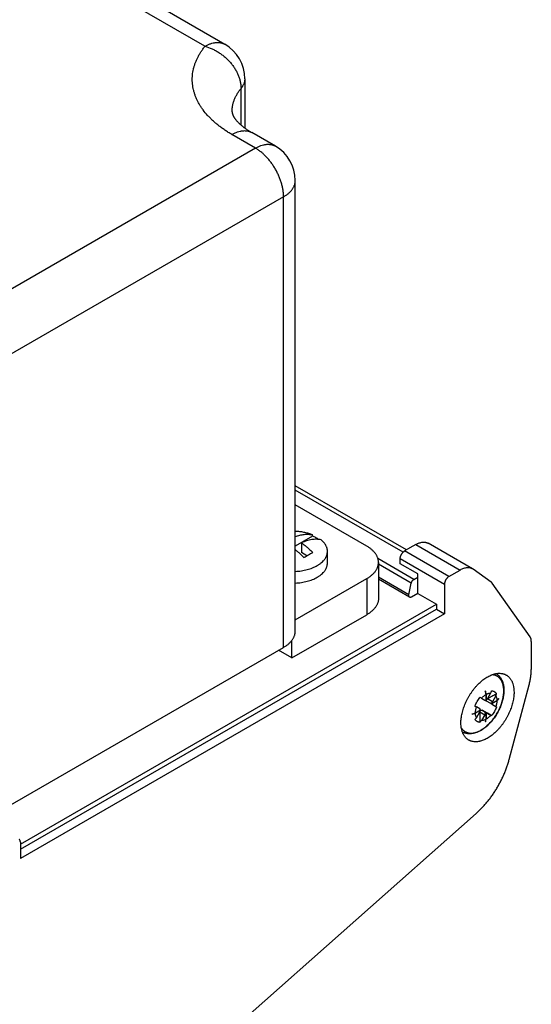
# Model space of a CAD drawing. Header units: inches. Extents: x 0 to 34, y 0 to 22.
# Tile 14 of 33: x 9.1 to 10.7, y 10.2 to 13.3. Entities that reach past the tile are written whole.
import ezdxf

# ---------------------------------------------------------------- set-up
doc = ezdxf.new("R2010")
doc.units = ezdxf.units.IN
doc.header["$LTSCALE"] = 1.87
doc.header["$MEASUREMENT"] = 0
doc.layers.get('0').update_dxf_attribs({"linetype": 'CONTINUOUS'})

msp = doc.modelspace()

# ---------------------------------------------------------------- linework, layer by layer
at = {"color": 9, "linetype": 'CONTINUOUS'}
for p, q in [((9.6913, 13.2159), (5.2005, 15.8089)), ((9.8046, 12.9684), (9.8046, 13.0833)), ((9.8501, 12.8957), (9.7758, 12.9385)), ((9.8501, 12.8957), (8.3651, 12.0383)), ((9.9384, 12.7426), (8.4535, 11.8852)), ((9.9384, 11.3252), (9.9384, 12.7426)), ((10.3138, 11.6244), (9.9751, 11.82)), ((10.3539, 11.6487), (10.4931, 11.5683)), ((10.4582, 11.5482), (10.319, 11.6285)), ((10.3399, 11.5274), (10.2367, 11.587)), ((10.3051, 11.6044), (10.4443, 11.5241)), ((10.2001, 11.5416), (10.2001, 11.4281)), ((10.3325, 11.4909), (10.2367, 11.5462)), ((10.5948, 11.1542), (10.5791, 11.1633)), ((10.6063, 11.1788), (10.6073, 11.1782)), ((10.5554, 11.1224), (10.5712, 11.1133)), ((10.5567, 11.0906), (10.5557, 11.0912))]:
    msp.add_line(p, q, dxfattribs=at)
at = {"color": 7, "linetype": 'CONTINUOUS'}
for p, q in [((9.7538, 13.2221), (5.263, 15.8151)), ((9.8163, 13.1139), (9.8163, 12.959)), ((9.8163, 13.1139), (9.8163, 13.1139)), ((9.9126, 12.9019), (9.8383, 12.9447)), ((9.9751, 11.3762), (9.9751, 12.7936)), ((10.3244, 11.6316), (9.9751, 11.8333)), ((10.2001, 11.6436), (9.9751, 11.7736)), ((10.0291, 11.6752), (10.0291, 11.6792)), ((10.0291, 11.6752), (9.9751, 11.6439)), ((9.9943, 11.6542), (9.9943, 11.6232)), ((10.3539, 11.6487), (10.319, 11.6285)), ((10.5325, 11.5722), (10.3933, 11.6526)), ((10.0114, 11.6134), (9.9943, 11.6232)), ((10.0762, 11.5906), (10.0762, 11.6273)), ((10.348, 11.5392), (10.235, 11.6045)), ((10.2367, 11.5926), (10.2367, 11.4791)), ((10.3051, 11.5884), (10.3051, 11.6044)), ((10.3608, 11.5562), (10.3051, 11.5884)), ((10.3608, 11.4951), (10.3608, 11.5562)), ((10.4582, 11.5482), (10.4931, 11.5683)), ((10.5346, 11.5708), (10.5325, 11.5722)), ((10.5913, 11.5304), (10.5346, 11.5708)), ((9.9751, 11.4116), (10.2001, 11.5416)), ((10.3346, 11.4829), (10.2367, 11.5394)), ((10.3325, 11.4909), (10.3399, 11.5274)), ((10.348, 11.5392), (10.3608, 11.5466)), ((10.4443, 11.5241), (10.4443, 11.4308)), ((10.7134, 11.358), (10.5946, 11.527)), ((10.3608, 11.4951), (10.3405, 11.4835)), ((10.3608, 11.4951), (10.4191, 11.4615)), ((9.1108, 10.7061), (10.4191, 11.4615)), ((10.4191, 11.4615), (10.4191, 11.4454)), ((9.1108, 10.69), (10.4191, 11.4454)), ((10.4443, 11.4308), (9.1108, 10.6609)), ((10.4191, 11.4454), (10.4443, 11.4308)), ((9.9643, 11.292), (10.2001, 11.4281)), ((9.9643, 11.292), (9.9643, 11.347)), ((10.7171, 11.3441), (10.7171, 11.2557)), ((8.4535, 10.4678), (9.9384, 11.3252)), ((9.9643, 11.292), (9.9226, 11.316)), ((10.5726, 11.1877), (10.5728, 11.1879)), ((10.5726, 11.1874), (10.5726, 11.1877)), ((10.5728, 11.1879), (10.5731, 11.188)), ((10.5791, 11.1633), (10.5897, 11.1818)), ((10.5915, 11.1873), (10.592, 11.1886)), ((10.6477, 10.9729), (10.7104, 11.2078)), ((10.5605, 11.165), (10.5567, 11.1671)), ((10.5605, 11.165), (10.5712, 11.1588)), ((10.5749, 11.159), (10.5749, 11.1771)), ((10.5754, 11.1593), (10.5749, 11.1597)), ((10.5754, 11.1774), (10.5754, 11.1593)), ((10.5948, 11.1452), (10.5787, 11.1545)), ((10.5904, 11.1507), (10.5932, 11.1491)), ((10.5904, 11.1507), (10.5904, 11.15)), ((10.5904, 11.15), (10.591, 11.1504)), ((10.5932, 11.1484), (10.5904, 11.15)), ((10.5932, 11.1491), (10.6088, 11.1581)), ((10.6088, 11.1575), (10.5932, 11.1484)), ((10.6055, 11.1727), (10.5948, 11.1542)), ((10.6077, 11.1796), (10.6063, 11.1788)), ((10.6142, 11.1637), (10.6146, 11.1634)), ((10.6142, 11.1636), (10.6143, 11.1637)), ((10.541, 11.1399), (10.5448, 11.1377)), ((10.5413, 11.1191), (10.5414, 11.1192)), ((10.5414, 11.1192), (10.5571, 11.1282)), ((10.5571, 11.1276), (10.5414, 11.1186)), ((10.5554, 11.1315), (10.5448, 11.1377)), ((10.5448, 11.1039), (10.5554, 11.1224)), ((10.5565, 11.1279), (10.5571, 11.1276)), ((10.5629, 11.1272), (10.5905, 11.1113)), ((10.5791, 11.1179), (10.5629, 11.1272)), ((10.5726, 11.1192), (10.5721, 11.1189)), ((10.5749, 11.1173), (10.5721, 11.1189)), ((10.5726, 11.1192), (10.5754, 11.1176)), ((10.5726, 11.1186), (10.5726, 11.1192)), ((10.5948, 11.1452), (10.6055, 11.139)), ((10.6073, 11.138), (10.6055, 11.139)), ((10.6073, 11.138), (10.6077, 11.1376)), ((10.5311, 11.1158), (10.5314, 11.116)), ((10.5313, 11.1153), (10.5311, 11.1152)), ((10.5557, 11.0895), (10.5557, 11.0912)), ((10.5712, 11.1133), (10.5605, 11.0948)), ((10.5726, 11.0919), (10.5731, 11.0916)), ((10.5726, 11.0914), (10.5727, 11.0917)), ((10.5726, 11.0913), (10.5726, 11.0914)), ((10.5728, 11.0914), (10.5726, 11.0913)), ((10.5727, 11.0917), (10.5728, 11.092)), ((10.5731, 11.0916), (10.5728, 11.0914)), ((10.5749, 11.0993), (10.5749, 11.1173)), ((10.5754, 11.1176), (10.5754, 11.0996)), ((10.5897, 11.1117), (10.5791, 11.1179)), ((10.5897, 11.1117), (10.5915, 11.1107)), ((10.592, 11.1105), (10.5905, 11.1113)), ((10.592, 11.1105), (10.5915, 11.1107)), ((9.5808, 9.9487), (10.5435, 10.8024)), ((9.1108, 10.7123), (9.1108, 10.6609))]:
    msp.add_line(p, q, dxfattribs=at)
for centre, radius, start, end in [((9.6913, 13.1139), 0.125, 0.011, 59.9998), ((9.8501, 12.7936), 0.125, 0.0107, 59.9893), ((9.9667, 11.5017), 0.1888, 86.1296, 87.4716), ((10.3172, 11.1271), 0.2624, 10.979, 13.3563), ((10.3204, 11.128), 0.2598, 10.9668, 13.3685), ((10.3714, 11.2571), 0.2309, 340.979, 342.3999), ((10.5542, 11.1628), 0.00499, 60.0014, 72.9947), ((10.579, 11.159), 0.0036, 174.8276, 176.4979), ((10.3869, 11.2481), 0.2312, 340.9799, 342.3991), ((10.5922, 11.1829), 0.0158, 342.4209, 347.7141), ((10.527, 11.2428), 0.1178, 313.9927, 317.7507), ((10.5238, 11.2454), 0.1223, 314.0078, 314.2204), ((10.5289, 11.2403), 0.1151, 314.1724, 318.0876), ((10.5321, 11.2381), 0.1108, 317.8604, 318.1038), ((10.4392, 11.1638), 0.1754, 359.895, 0.105), ((10.4559, 11.3674), 0.2626, 286.6452, 288.9767), ((10.5435, 11.1442), 0.00501, 227.0195, 231.3746), ((10.5435, 11.1442), 0.00499, 231.3751, 240.0023), ((10.5591, 11.1246), 0.0036, 120.0064, 125.1947), ((10.601, 11.1292), 0.0107, 51.2122, 54.1711), ((10.3558, 11.1155), 0.1752, 359.8949, 0.1051), ((10.4568, 11.364), 0.2596, 286.6736, 289.0348), ((10.5507, 11.0908), 0.0132, 137.5236, 143.7626), ((10.3702, 11.2555), 0.2312, 317.6008, 319.02), ((10.5451, 11.1012), 0.0158, 312.2745, 317.5905), ((10.3862, 11.2463), 0.2309, 317.5999, 319.0209), ((10.4623, 11.1272), 0.1159, 342.2982, 346.0394), ((10.4615, 11.128), 0.1174, 341.9512, 346.011), ((10.5071, 11.1527), 0.1024, 300.0045, 300.9241)]:
    msp.add_arc(centre, radius, start, end, dxfattribs=at)
at = {"color": 9, "linetype": 'CONTINUOUS'}
msp.add_arc((10.513, 11.1459), 0.0932, 298.9896, 300.0054, dxfattribs=at)
for points, knots in [([(9.6913, 13.216), (9.6941, 13.2176), (9.6984, 13.2198), (9.7042, 13.2224), (9.7099, 13.2245), (9.7155, 13.2261), (9.7211, 13.2272), (9.7251, 13.2278), (9.7291, 13.228), (9.733, 13.228), (9.7367, 13.2277), (9.7404, 13.2272), (9.744, 13.2263), (9.7474, 13.2252), (9.7507, 13.2238), (9.7528, 13.2227), (9.7538, 13.2221)], [0, 0, 0, 0, 0.148561, 0.219976, 0.28945, 0.422609, 0.486445, 0.548531, 0.608971, 0.667894, 0.725455, 0.781835, 0.837246, 0.891917, 0.946087, 1, 1, 1, 1]), ([(9.7758, 12.9385), (9.772, 12.9407), (9.7646, 12.9452), (9.7538, 12.9522), (9.7434, 12.9594), (9.7336, 12.9669), (9.7242, 12.9745), (9.7154, 12.9824), (9.7071, 12.9904), (9.6968, 13.0013), (9.6875, 13.0126), (9.6793, 13.0243), (9.6738, 13.0331), (9.6689, 13.0421), (9.6645, 13.0511), (9.6608, 13.0603), (9.6577, 13.0695), (9.6552, 13.0788), (9.6533, 13.0881), (9.652, 13.0974), (9.6513, 13.1068), (9.6513, 13.1162), (9.6519, 13.1256), (9.6531, 13.135), (9.6549, 13.1443), (9.6574, 13.1536), (9.6604, 13.1628), (9.6641, 13.1719), (9.6683, 13.181), (9.6724, 13.1884), (9.6759, 13.1943), (9.6787, 13.1987), (9.6816, 13.2031), (9.6858, 13.2089), (9.6891, 13.2131), (9.6913, 13.2159)], [0, 0, 0, 0, 0.038945, 0.077127, 0.114537, 0.15117, 0.187026, 0.222109, 0.256429, 0.290001, 0.354968, 0.386439, 0.417278, 0.44753, 0.477243, 0.506476, 0.535289, 0.56375, 0.591932, 0.619909, 0.647761, 0.675568, 0.70341, 0.731369, 0.759524, 0.78795, 0.81672, 0.845902, 0.875558, 0.905745, 0.921057, 0.936519, 0.952136, 0.967919, 1, 1, 1, 1]), ([(9.6913, 13.216), (9.6989, 13.2139), (9.7082, 13.2106), (9.7189, 13.2055), (9.726, 13.2018), (9.7348, 13.1966), (9.7448, 13.1896), (9.7543, 13.1819), (9.7632, 13.1735), (9.7715, 13.1646), (9.7789, 13.1552), (9.7856, 13.1453), (9.7913, 13.1352), (9.7961, 13.1249), (9.7998, 13.1144), (9.8025, 13.104), (9.8042, 13.0936), (9.8046, 13.0867), (9.8046, 13.0833)], [0, 0, 0, 0, 0.126195, 0.158443, 0.190897, 0.256287, 0.322102, 0.38806, 0.453873, 0.519257, 0.58394, 0.647668, 0.710212, 0.77138, 0.831017, 0.88902, 0.945342, 1, 1, 1, 1]), ([(9.8163, 13.1139), (9.8163, 13.1126), (9.8162, 13.11), (9.8156, 13.106), (9.8147, 13.1021), (9.8134, 13.0982), (9.8117, 13.0943), (9.81, 13.0912), (9.8085, 13.0887), (9.8069, 13.0863), (9.8055, 13.0845), (9.8046, 13.0833)], [0, 0, 0, 0, 0.118211, 0.237275, 0.357832, 0.480429, 0.605563, 0.733661, 0.798943, 0.865079, 1, 1, 1, 1]), ([(9.7763, 13.01), (9.7763, 13.0116), (9.7764, 13.0147), (9.7767, 13.0195), (9.7773, 13.0242), (9.7781, 13.0289), (9.7791, 13.0336), (9.7807, 13.0399), (9.7834, 13.0477), (9.7874, 13.0569), (9.7923, 13.0659), (9.798, 13.0748), (9.8023, 13.0805), (9.8046, 13.0833)], [0, 0, 0, 0, 0.059075, 0.118239, 0.177578, 0.237178, 0.297125, 0.357498, 0.47981, 0.604733, 0.732786, 0.864417, 1, 1, 1, 1]), ([(9.7758, 12.9385), (9.7786, 12.9402), (9.7829, 12.9424), (9.7887, 12.9449), (9.7944, 12.9471), (9.8, 12.9487), (9.8055, 12.9498), (9.8096, 12.9503), (9.8136, 12.9506), (9.8175, 12.9506), (9.8212, 12.9503), (9.8249, 12.9497), (9.8285, 12.9489), (9.8319, 12.9478), (9.8352, 12.9464), (9.8373, 12.9453), (9.8383, 12.9447)], [0, 0, 0, 0, 0.148542, 0.219948, 0.28942, 0.422584, 0.486421, 0.548509, 0.608954, 0.667885, 0.725458, 0.781853, 0.837273, 0.891942, 0.9461, 1, 1, 1, 1]), ([(9.8501, 12.8957), (9.8515, 12.8965), (9.8543, 12.8981), (9.8586, 12.9002), (9.863, 12.9021), (9.8686, 12.9042), (9.8742, 12.9058), (9.8798, 12.9069), (9.8839, 12.9075), (9.8878, 12.9077), (9.8917, 12.9077), (9.8955, 12.9074), (9.8992, 12.9069), (9.9027, 12.906), (9.9061, 12.9049), (9.9094, 12.9035), (9.9115, 12.9024), (9.9126, 12.9019)], [0, 0, 0, 0, 0.075066, 0.148333, 0.219752, 0.289292, 0.422672, 0.486618, 0.548783, 0.609258, 0.668176, 0.725708, 0.782048, 0.837407, 0.892019, 0.94613, 1, 1, 1, 1]), ([(9.9384, 12.7426), (9.9384, 12.746), (9.9381, 12.753), (9.9369, 12.7636), (9.9347, 12.7745), (9.9318, 12.7856), (9.9281, 12.7968), (9.9236, 12.808), (9.9185, 12.819), (9.9127, 12.8297), (9.9062, 12.8402), (9.8993, 12.8501), (9.8919, 12.8596), (9.884, 12.8684), (9.8759, 12.8765), (9.8675, 12.8838), (9.8589, 12.8902), (9.853, 12.894), (9.8501, 12.8957)], [0, 0, 0, 0, 0.055837, 0.114176, 0.174779, 0.237348, 0.301543, 0.366986, 0.433276, 0.499994, 0.566712, 0.633002, 0.698447, 0.762643, 0.825214, 0.885819, 0.944161, 1, 1, 1, 1]), ([(9.9384, 12.7426), (9.9399, 12.7434), (9.9427, 12.7451), (9.9467, 12.7477), (9.9505, 12.7505), (9.9551, 12.7543), (9.9593, 12.7584), (9.9631, 12.7627), (9.9656, 12.7659), (9.9678, 12.7693), (9.9697, 12.7726), (9.9713, 12.776), (9.9727, 12.7795), (9.9738, 12.783), (9.9745, 12.7865), (9.975, 12.79), (9.9751, 12.7924), (9.9751, 12.7936)], [0, 0, 0, 0, 0.075063, 0.148327, 0.219743, 0.289281, 0.422659, 0.486604, 0.548769, 0.609244, 0.668163, 0.725696, 0.782038, 0.8374, 0.892013, 0.946128, 1, 1, 1, 1]), ([(10.5596, 11.0652), (10.5616, 11.0664), (10.5656, 11.0689), (10.5714, 11.0731), (10.5771, 11.0778), (10.5828, 11.083), (10.5882, 11.0886), (10.5935, 11.0946), (10.5986, 11.101), (10.6033, 11.1077), (10.6078, 11.1147), (10.612, 11.1219), (10.6158, 11.1293), (10.6192, 11.1368), (10.6222, 11.1443), (10.6248, 11.1519), (10.6269, 11.1595), (10.6286, 11.1669), (10.6298, 11.1743), (10.6305, 11.1814), (10.6308, 11.1883), (10.6305, 11.195), (10.6298, 11.2013), (10.6286, 11.2073), (10.6269, 11.2128), (10.6248, 11.2179), (10.6226, 11.2218), (10.6207, 11.2247), (10.6191, 11.2267), (10.6174, 11.2285), (10.6157, 11.2302), (10.6138, 11.2318), (10.6119, 11.2332), (10.6098, 11.2345), (10.6077, 11.2356), (10.6055, 11.2366), (10.6032, 11.2374), (10.6008, 11.2381), (10.5984, 11.2386), (10.5959, 11.2389), (10.5942, 11.239), (10.5934, 11.2391)], [0, 0, 0, 0, 0.031777, 0.064774, 0.098899, 0.134042, 0.170072, 0.206848, 0.244214, 0.282007, 0.320059, 0.358198, 0.396248, 0.434039, 0.471401, 0.50817, 0.544194, 0.579329, 0.613445, 0.646432, 0.678198, 0.708678, 0.737833, 0.765658, 0.792189, 0.817501, 0.841721, 0.853478, 0.865032, 0.876411, 0.887646, 0.898772, 0.909825, 0.920841, 0.931857, 0.942912, 0.954043, 0.965284, 0.97667, 0.988232, 1, 1, 1, 1]), ([(10.497, 11.0722), (10.4977, 11.071), (10.4993, 11.0688), (10.5019, 11.0659), (10.5048, 11.0632), (10.5079, 11.061), (10.5113, 11.0591), (10.5148, 11.0576), (10.5186, 11.0565), (10.5225, 11.0558), (10.5266, 11.0555), (10.5309, 11.0556), (10.5352, 11.056), (10.5397, 11.0569), (10.5443, 11.0582), (10.5489, 11.0599), (10.5535, 11.062), (10.5566, 11.0635), (10.5581, 11.0644)], [0, 0, 0, 0, 0.059371, 0.117219, 0.173948, 0.230008, 0.285873, 0.342029, 0.398947, 0.457069, 0.516787, 0.578438, 0.642298, 0.708575, 0.77742, 0.848922, 0.923119, 1, 1, 1, 1])]:
    msp.add_open_spline(points, degree=3, knots=knots, dxfattribs=at)
at = {"color": 7, "linetype": 'CONTINUOUS'}
for points, knots in [([(9.7763, 13.01), (9.7763, 13.0098), (9.7763, 13.0093), (9.7764, 13.0086), (9.7765, 13.0078), (9.7766, 13.007), (9.7768, 13.0061), (9.7771, 13.0048), (9.7775, 13.0033), (9.7781, 13.0016), (9.7787, 13.0002), (9.7794, 12.9987), (9.7802, 12.9971), (9.7812, 12.9953), (9.7823, 12.9933), (9.7836, 12.9913), (9.7851, 12.9891), (9.7868, 12.9868), (9.7887, 12.9844), (9.7908, 12.9819), (9.7931, 12.9794), (9.7956, 12.9767), (9.7994, 12.9729), (9.8047, 12.9681), (9.8118, 12.9623), (9.8199, 12.9564), (9.8287, 12.9504), (9.835, 12.9466), (9.8383, 12.9447)], [0, 0, 0, 0, 0.007455, 0.015247, 0.023472, 0.032265, 0.04184, 0.052423, 0.077316, 0.091944, 0.108224, 0.126286, 0.146246, 0.168203, 0.192241, 0.218428, 0.246819, 0.277451, 0.310351, 0.34553, 0.38299, 0.422722, 0.464706, 0.555313, 0.654532, 0.762001, 0.877305, 1, 1, 1, 1]), ([(9.9751, 11.6736), (9.9774, 11.6745), (9.9822, 11.6762), (9.9893, 11.6782), (9.9964, 11.6797), (10.0033, 11.6807), (10.01, 11.6812), (10.0166, 11.6811), (10.023, 11.6805), (10.0271, 11.6797), (10.0291, 11.6792)], [0, 0, 0, 0, 0.138759, 0.273165, 0.403342, 0.529481, 0.651845, 0.770769, 0.88666, 1, 1, 1, 1]), ([(10.0291, 11.6792), (10.0273, 11.68), (10.0235, 11.6814), (10.0177, 11.6833), (10.0116, 11.685), (10.0054, 11.6865), (9.9991, 11.6877), (9.9905, 11.6891), (9.9839, 11.6898), (9.9795, 11.6901)], [0, 0, 0, 0, 0.11765, 0.237921, 0.360579, 0.485363, 0.611999, 0.740195, 1, 1, 1, 1]), ([(10.0567, 11.6633), (10.0544, 11.6639), (10.0496, 11.6647), (10.0423, 11.6653), (10.0347, 11.6651), (10.0269, 11.6643), (10.0189, 11.6628), (10.0108, 11.6606), (10.0025, 11.6578), (9.9971, 11.6555), (9.9943, 11.6542)], [0, 0, 0, 0, 0.11145, 0.225842, 0.343775, 0.465738, 0.592114, 0.723179, 0.859113, 1, 1, 1, 1]), ([(9.9943, 11.6542), (9.9974, 11.6521), (10.0036, 11.6475), (10.0126, 11.6401), (10.0215, 11.632), (10.0272, 11.6263), (10.03, 11.6234)], [0, 0, 0, 0, 0.240379, 0.487565, 0.740988, 1, 1, 1, 1]), ([(10.0496, 11.6646), (10.0481, 11.6656), (10.0449, 11.6676), (10.0399, 11.6703), (10.0346, 11.6729), (10.031, 11.6744), (10.0291, 11.6752)], [0, 0, 0, 0, 0.238738, 0.485182, 0.739056, 1, 1, 1, 1]), ([(10.0762, 11.6273), (10.0762, 11.6281), (10.0762, 11.6297), (10.0759, 11.6321), (10.0756, 11.6345), (10.075, 11.6369), (10.0743, 11.6392), (10.0731, 11.6424), (10.0713, 11.6463), (10.0685, 11.6508), (10.0651, 11.6552), (10.0612, 11.6594), (10.0583, 11.662), (10.0567, 11.6633)], [0, 0, 0, 0, 0.05662, 0.113403, 0.170507, 0.228088, 0.286295, 0.345268, 0.465976, 0.591179, 0.721597, 0.857757, 1, 1, 1, 1]), ([(10.3539, 11.6487), (10.3557, 11.6497), (10.3592, 11.6516), (10.3646, 11.6538), (10.37, 11.6553), (10.3743, 11.6561), (10.3777, 11.6563), (10.3801, 11.6563), (10.3825, 11.6561), (10.3848, 11.6557), (10.3871, 11.6552), (10.3892, 11.6545), (10.3913, 11.6537), (10.3926, 11.653), (10.3933, 11.6526)], [0, 0, 0, 0, 0.148558, 0.289406, 0.422585, 0.548462, 0.608913, 0.66785, 0.725429, 0.78183, 0.837256, 0.89193, 0.946094, 1, 1, 1, 1]), ([(10.0024, 11.6075), (10.0003, 11.6097), (9.9958, 11.6142), (9.989, 11.6206), (9.9821, 11.6266), (9.9774, 11.6303), (9.9751, 11.6322)], [0, 0, 0, 0, 0.256609, 0.50907, 0.756988, 1, 1, 1, 1]), ([(10.0024, 11.6075), (10.0047, 11.6091), (10.0092, 11.6121), (10.0161, 11.6163), (10.023, 11.6201), (10.0277, 11.6223), (10.03, 11.6234)], [0, 0, 0, 0, 0.260317, 0.513897, 0.76051, 1, 1, 1, 1]), ([(10.0442, 11.5826), (10.0466, 11.584), (10.0502, 11.5863), (10.0547, 11.5896), (10.0587, 11.5929), (10.0625, 11.5965), (10.0657, 11.6002), (10.0679, 11.6031), (10.0699, 11.606), (10.0715, 11.6089), (10.073, 11.6119), (10.0742, 11.6149), (10.0751, 11.618), (10.0757, 11.6211), (10.0761, 11.6242), (10.0762, 11.6263), (10.0762, 11.6273)], [0, 0, 0, 0, 0.148536, 0.219939, 0.289409, 0.422571, 0.486407, 0.548495, 0.60894, 0.667872, 0.725446, 0.781843, 0.837265, 0.891936, 0.946097, 1, 1, 1, 1]), ([(10.2367, 11.5926), (10.2367, 11.5938), (10.2366, 11.5961), (10.2361, 11.5997), (10.2354, 11.6032), (10.2343, 11.6067), (10.233, 11.6102), (10.2313, 11.6136), (10.2294, 11.617), (10.2272, 11.6203), (10.2247, 11.6235), (10.221, 11.6278), (10.2167, 11.6318), (10.2121, 11.6356), (10.207, 11.6394), (10.2029, 11.642), (10.2001, 11.6436)], [0, 0, 0, 0, 0.053903, 0.108064, 0.162735, 0.218157, 0.274554, 0.332128, 0.39106, 0.451505, 0.513593, 0.577429, 0.710591, 0.780061, 0.851464, 1, 1, 1, 1]), ([(10.3051, 11.6044), (10.3051, 11.605), (10.3051, 11.6061), (10.3053, 11.6077), (10.3057, 11.6095), (10.3061, 11.6112), (10.3067, 11.613), (10.3074, 11.6147), (10.3082, 11.6165), (10.3092, 11.6182), (10.3102, 11.6198), (10.3113, 11.6214), (10.3124, 11.6229), (10.3137, 11.6242), (10.3149, 11.6255), (10.3163, 11.6267), (10.3176, 11.6277), (10.3185, 11.6283), (10.319, 11.6285)], [0, 0, 0, 0, 0.055837, 0.114176, 0.174779, 0.237348, 0.301543, 0.366986, 0.433276, 0.499994, 0.566712, 0.633002, 0.698447, 0.762643, 0.825214, 0.885819, 0.94416, 1, 1, 1, 1]), ([(10.0442, 11.5458), (10.0466, 11.5473), (10.0502, 11.5495), (10.0547, 11.5528), (10.0587, 11.5562), (10.0625, 11.5597), (10.0657, 11.5635), (10.0679, 11.5663), (10.0699, 11.5692), (10.0715, 11.5722), (10.073, 11.5752), (10.0742, 11.5782), (10.0751, 11.5813), (10.0757, 11.5843), (10.0761, 11.5874), (10.0762, 11.5895), (10.0762, 11.5906)], [0, 0, 0, 0, 0.148536, 0.219939, 0.289408, 0.422571, 0.486407, 0.548495, 0.60894, 0.667872, 0.725446, 0.781843, 0.837265, 0.891936, 0.946097, 1, 1, 1, 1]), ([(10.2001, 11.5416), (10.2029, 11.5432), (10.207, 11.5458), (10.2121, 11.5495), (10.2167, 11.5534), (10.221, 11.5574), (10.2247, 11.5617), (10.2272, 11.5649), (10.2294, 11.5682), (10.2313, 11.5716), (10.233, 11.575), (10.2343, 11.5785), (10.2354, 11.582), (10.2361, 11.5855), (10.2366, 11.589), (10.2367, 11.5914), (10.2367, 11.5926)], [0, 0, 0, 0, 0.148536, 0.219939, 0.289409, 0.422571, 0.486407, 0.548495, 0.60894, 0.667872, 0.725446, 0.781843, 0.837265, 0.891936, 0.946097, 1, 1, 1, 1]), ([(9.9751, 11.5643), (9.9783, 11.5644), (9.9847, 11.5648), (9.9942, 11.566), (10.0034, 11.5676), (10.0124, 11.5697), (10.021, 11.5723), (10.0292, 11.5753), (10.0369, 11.5787), (10.0418, 11.5812), (10.0442, 11.5826)], [0, 0, 0, 0, 0.133879, 0.26646, 0.397071, 0.525071, 0.649865, 0.770914, 0.887752, 1, 1, 1, 1]), ([(10.5325, 11.5722), (10.5318, 11.5726), (10.5305, 11.5733), (10.5284, 11.5742), (10.5263, 11.5749), (10.524, 11.5754), (10.5217, 11.5757), (10.5193, 11.5759), (10.5169, 11.5759), (10.5135, 11.5757), (10.5092, 11.575), (10.5038, 11.5734), (10.4984, 11.5712), (10.4949, 11.5693), (10.4931, 11.5683)], [0, 0, 0, 0, 0.053906, 0.10807, 0.162744, 0.21817, 0.274571, 0.33215, 0.391087, 0.451538, 0.577415, 0.710594, 0.851442, 1, 1, 1, 1]), ([(9.9751, 11.5275), (9.9783, 11.5277), (9.9847, 11.5281), (9.9942, 11.5293), (10.0034, 11.5309), (10.0124, 11.533), (10.021, 11.5356), (10.0292, 11.5385), (10.0369, 11.5419), (10.0418, 11.5445), (10.0442, 11.5458)], [0, 0, 0, 0, 0.133879, 0.26646, 0.397071, 0.525071, 0.649865, 0.770914, 0.887752, 1, 1, 1, 1]), ([(10.3399, 11.5274), (10.3401, 11.528), (10.3404, 11.5292), (10.341, 11.5309), (10.3419, 11.5326), (10.3429, 11.5343), (10.344, 11.5358), (10.3453, 11.5371), (10.3466, 11.5383), (10.3475, 11.5389), (10.348, 11.5392)], [0, 0, 0, 0, 0.123264, 0.251456, 0.382423, 0.513859, 0.643432, 0.768913, 0.888307, 1, 1, 1, 1]), ([(10.4582, 11.5482), (10.4577, 11.5479), (10.4568, 11.5473), (10.4555, 11.5463), (10.4541, 11.5451), (10.4529, 11.5439), (10.4516, 11.5425), (10.4505, 11.541), (10.4494, 11.5394), (10.4484, 11.5378), (10.4474, 11.5361), (10.4466, 11.5344), (10.4459, 11.5326), (10.4453, 11.5308), (10.4449, 11.5291), (10.4445, 11.5274), (10.4443, 11.5257), (10.4443, 11.5246), (10.4443, 11.5241)], [0, 0, 0, 0, 0.05584, 0.114181, 0.174786, 0.237357, 0.301553, 0.366998, 0.433288, 0.500006, 0.566724, 0.633014, 0.698457, 0.762652, 0.825221, 0.885824, 0.944163, 1, 1, 1, 1]), ([(10.5946, 11.527), (10.5944, 11.5273), (10.5939, 11.5279), (10.5931, 11.5288), (10.5922, 11.5296), (10.5916, 11.5301), (10.5913, 11.5304)], [0, 0, 0, 0, 0.256236, 0.507577, 0.755106, 1, 1, 1, 1]), ([(10.3346, 11.4829), (10.3345, 11.4829), (10.3343, 11.4831), (10.3339, 11.4834), (10.3336, 11.4837), (10.3332, 11.4842), (10.3328, 11.485), (10.3324, 11.486), (10.3322, 11.4871), (10.3322, 11.4883), (10.3322, 11.4896), (10.3324, 11.4905), (10.3325, 11.4909)], [0, 0, 0, 0, 0.050256, 0.100939, 0.152457, 0.205185, 0.31542, 0.433786, 0.561408, 0.698619, 0.845095, 1, 1, 1, 1]), ([(10.2367, 11.4791), (10.2367, 11.4779), (10.2366, 11.4756), (10.2361, 11.472), (10.2354, 11.4685), (10.2343, 11.465), (10.233, 11.4615), (10.2313, 11.4581), (10.2294, 11.4547), (10.2272, 11.4514), (10.2247, 11.4482), (10.221, 11.4439), (10.2167, 11.4399), (10.2121, 11.4361), (10.207, 11.4323), (10.2029, 11.4297), (10.2001, 11.4281)], [0, 0, 0, 0, 0.053903, 0.108064, 0.162735, 0.218157, 0.274554, 0.332128, 0.39106, 0.451505, 0.513593, 0.577429, 0.710591, 0.780061, 0.851464, 1, 1, 1, 1]), ([(10.3405, 11.4835), (10.3403, 11.4833), (10.3397, 11.483), (10.3389, 11.4827), (10.3381, 11.4825), (10.3374, 11.4823), (10.3366, 11.4823), (10.3359, 11.4824), (10.3352, 11.4826), (10.3348, 11.4828), (10.3346, 11.4829)], [0, 0, 0, 0, 0.14861, 0.289505, 0.42273, 0.54865, 0.668007, 0.781943, 0.89199, 1, 1, 1, 1]), ([(9.9384, 11.3252), (9.9413, 11.3268), (9.9453, 11.3294), (9.9505, 11.3332), (9.9551, 11.337), (9.9593, 11.341), (9.9631, 11.3453), (9.9656, 11.3485), (9.9678, 11.3518), (9.9697, 11.3552), (9.9713, 11.3586), (9.9727, 11.3621), (9.9738, 11.3656), (9.9745, 11.3691), (9.975, 11.3727), (9.9751, 11.375), (9.9751, 11.3762)], [0, 0, 0, 0, 0.148536, 0.219939, 0.289409, 0.422571, 0.486407, 0.548495, 0.60894, 0.667872, 0.725446, 0.781843, 0.837265, 0.891936, 0.946097, 1, 1, 1, 1]), ([(10.7171, 11.3441), (10.7171, 11.3454), (10.717, 11.3481), (10.7164, 11.3512), (10.7157, 11.3535), (10.715, 11.3552), (10.7143, 11.3566), (10.7137, 11.3576), (10.7134, 11.358)], [0, 0, 0, 0, 0.277951, 0.536477, 0.6587, 0.776451, 0.890068, 1, 1, 1, 1]), ([(10.4958, 11.0877), (10.4958, 11.0901), (10.496, 11.095), (10.4966, 11.1025), (10.4978, 11.1101), (10.4993, 11.1178), (10.5013, 11.1257), (10.5038, 11.1336), (10.5066, 11.1416), (10.5098, 11.1495), (10.5134, 11.1573), (10.5174, 11.165), (10.5217, 11.1725), (10.5263, 11.1799), (10.5312, 11.187), (10.5363, 11.1939), (10.5417, 11.2004), (10.5473, 11.2066), (10.553, 11.2124), (10.5589, 11.2178), (10.5649, 11.2227), (10.571, 11.2272), (10.5771, 11.2312), (10.5833, 11.2346), (10.5894, 11.2376), (10.5955, 11.24), (10.6005, 11.2415), (10.6045, 11.2424), (10.6084, 11.2432), (10.6131, 11.2437), (10.6186, 11.2438), (10.6231, 11.2434), (10.6266, 11.2427), (10.6291, 11.2421), (10.6315, 11.2414), (10.6339, 11.2405), (10.6362, 11.2394), (10.6376, 11.2386), (10.6384, 11.2382)], [0, 0, 0, 0, 0.030663, 0.062384, 0.095096, 0.128717, 0.163153, 0.1983, 0.234044, 0.270264, 0.306836, 0.343628, 0.38051, 0.417347, 0.454006, 0.490359, 0.526275, 0.561635, 0.596321, 0.630225, 0.663251, 0.695311, 0.726334, 0.756264, 0.785063, 0.812715, 0.83923, 0.852073, 0.864649, 0.889025, 0.912465, 0.9351, 0.946171, 0.957105, 0.967928, 0.978667, 0.989348, 1, 1, 1, 1]), ([(10.6067, 11.2428), (10.6082, 11.2419), (10.611, 11.2399), (10.6149, 11.2364), (10.6184, 11.2324), (10.6215, 11.228), (10.6241, 11.2233), (10.6264, 11.2182), (10.6281, 11.2128), (10.6295, 11.2072), (10.6304, 11.2013), (10.631, 11.1952), (10.6311, 11.189), (10.6308, 11.1825), (10.6302, 11.1759), (10.6291, 11.1692), (10.6277, 11.1625), (10.6259, 11.1556), (10.6238, 11.1488), (10.6213, 11.1419), (10.6185, 11.1351), (10.6154, 11.1284), (10.6119, 11.1218), (10.6082, 11.1153), (10.6042, 11.1091), (10.6, 11.103), (10.5955, 11.0971), (10.5909, 11.0915), (10.586, 11.0862), (10.581, 11.0812), (10.5759, 11.0766), (10.5706, 11.0723), (10.5653, 11.0684), (10.5616, 11.066), (10.5597, 11.0649)], [0, 0, 0, 0, 0.024765, 0.049638, 0.07471, 0.100076, 0.125839, 0.152097, 0.178945, 0.206463, 0.234717, 0.263751, 0.293591, 0.32424, 0.355684, 0.387887, 0.4208, 0.454358, 0.488484, 0.523089, 0.558077, 0.593345, 0.628786, 0.664288, 0.699739, 0.73503, 0.770051, 0.804698, 0.838876, 0.872493, 0.905474, 0.93775, 0.96927, 1, 1, 1, 1]), ([(10.7104, 11.2078), (10.7115, 11.2119), (10.7134, 11.2201), (10.7155, 11.2322), (10.7168, 11.2441), (10.7171, 11.2519), (10.7171, 11.2557)], [0, 0, 0, 0, 0.262632, 0.517443, 0.763489, 1, 1, 1, 1]), ([(10.6384, 11.2382), (10.6393, 11.2376), (10.6412, 11.2364), (10.6439, 11.2344), (10.6464, 11.2321), (10.6488, 11.2296), (10.651, 11.2269), (10.653, 11.2239), (10.6549, 11.2207), (10.6565, 11.2174), (10.658, 11.2138), (10.6597, 11.2087), (10.661, 11.2033), (10.662, 11.1977), (10.6626, 11.1918), (10.6628, 11.1872), (10.6628, 11.1841)], [0, 0, 0, 0, 0.053901, 0.108061, 0.162731, 0.218152, 0.274548, 0.332122, 0.391053, 0.451498, 0.513586, 0.577423, 0.710586, 0.780056, 0.851461, 1, 1, 1, 1]), ([(10.6628, 11.1841), (10.6628, 11.1817), (10.6627, 11.1768), (10.662, 11.1694), (10.6609, 11.1618), (10.6593, 11.154), (10.6573, 11.1461), (10.6549, 11.1382), (10.652, 11.1303), (10.6488, 11.1224), (10.6452, 11.1146), (10.6412, 11.1069), (10.6369, 11.0993), (10.6323, 11.0919), (10.6275, 11.0848), (10.6223, 11.078), (10.6169, 11.0715), (10.6113, 11.0653), (10.6056, 11.0595), (10.5997, 11.0541), (10.5937, 11.0491), (10.5876, 11.0447), (10.5815, 11.0407), (10.5753, 11.0372), (10.5692, 11.0343), (10.5631, 11.0319), (10.5581, 11.0303), (10.5541, 11.0294), (10.5503, 11.0287), (10.5455, 11.0281), (10.54, 11.028), (10.5355, 11.0285), (10.5321, 11.0291), (10.5296, 11.0297), (10.5271, 11.0305), (10.5247, 11.0314), (10.5225, 11.0324), (10.521, 11.0332), (10.5202, 11.0336)], [0, 0, 0, 0, 0.030663, 0.062384, 0.095096, 0.128717, 0.163153, 0.1983, 0.234044, 0.270264, 0.306836, 0.343628, 0.38051, 0.417347, 0.454006, 0.490359, 0.526275, 0.561635, 0.596321, 0.630225, 0.663251, 0.695311, 0.726334, 0.756264, 0.785063, 0.812715, 0.83923, 0.852073, 0.864649, 0.889025, 0.912465, 0.9351, 0.946171, 0.957105, 0.967928, 0.978667, 0.989348, 1, 1, 1, 1]), ([(10.5754, 11.1774), (10.576, 11.1777), (10.5772, 11.1784), (10.5797, 11.1795), (10.5821, 11.1805), (10.5845, 11.1811), (10.5868, 11.1816), (10.5886, 11.1818), (10.5897, 11.1818)], [0, 0, 0, 0, 0.138797, 0.27361, 0.531074, 0.653901, 0.772894, 1, 1, 1, 1]), ([(10.592, 11.1886), (10.5929, 11.1886), (10.5944, 11.1884), (10.5968, 11.1879), (10.599, 11.1871), (10.601, 11.1861), (10.6029, 11.1848), (10.6047, 11.1833), (10.6063, 11.1816), (10.6072, 11.1803), (10.6077, 11.1796)], [0, 0, 0, 0, 0.129269, 0.254942, 0.378116, 0.500006, 0.621896, 0.745068, 0.870737, 1, 1, 1, 1]), ([(10.5401, 11.1405), (10.541, 11.143), (10.543, 11.1478), (10.5466, 11.1548), (10.5508, 11.1614), (10.554, 11.1656), (10.5557, 11.1676)], [0, 0, 0, 0, 0.248223, 0.499998, 0.751773, 1, 1, 1, 1]), ([(10.5605, 11.165), (10.5616, 11.1662), (10.5639, 11.1686), (10.5674, 11.1718), (10.5711, 11.1747), (10.5736, 11.1763), (10.5749, 11.1771)], [0, 0, 0, 0, 0.26431, 0.520127, 0.765803, 1, 1, 1, 1]), ([(10.5712, 11.1588), (10.5713, 11.1587), (10.5716, 11.1586), (10.572, 11.1585), (10.5724, 11.1584), (10.5729, 11.1584), (10.5734, 11.1585), (10.574, 11.1586), (10.5745, 11.1589), (10.5749, 11.159)], [0, 0, 0, 0, 0.109525, 0.220866, 0.335693, 0.455421, 0.581144, 0.713621, 1, 1, 1, 1]), ([(10.5754, 11.1593), (10.5758, 11.1596), (10.5765, 11.1601), (10.5774, 11.161), (10.5783, 11.1621), (10.5788, 11.1629), (10.5791, 11.1633)], [0, 0, 0, 0, 0.230876, 0.477722, 0.73592, 1, 1, 1, 1]), ([(10.5787, 11.1545), (10.5782, 11.1547), (10.5775, 11.1552), (10.5768, 11.1559), (10.5763, 11.1565), (10.5759, 11.1571), (10.5756, 11.1578), (10.5754, 11.1585), (10.5754, 11.159), (10.5754, 11.1592)], [0, 0, 0, 0, 0.264338, 0.393413, 0.51991, 0.643587, 0.76444, 0.882907, 1, 1, 1, 1]), ([(10.5795, 11.1641), (10.5806, 11.1647), (10.5828, 11.166), (10.5861, 11.1679), (10.5895, 11.1698), (10.5939, 11.1722), (10.5995, 11.1752), (10.604, 11.1776), (10.6063, 11.1788)], [0, 0, 0, 0, 0.125699, 0.251093, 0.376254, 0.501236, 0.750804, 1, 1, 1, 1]), ([(10.5948, 11.1542), (10.5946, 11.1538), (10.5941, 11.153), (10.5936, 11.1517), (10.5933, 11.1504), (10.5932, 11.1495), (10.5932, 11.1491)], [0, 0, 0, 0, 0.264084, 0.522284, 0.769128, 1, 1, 1, 1]), ([(10.6055, 11.1727), (10.606, 11.1717), (10.607, 11.1696), (10.608, 11.166), (10.6087, 11.1622), (10.6088, 11.1595), (10.6088, 11.1581)], [0, 0, 0, 0, 0.227156, 0.468899, 0.726417, 1, 1, 1, 1]), ([(10.6088, 11.1575), (10.6088, 11.156), (10.6086, 11.153), (10.608, 11.1484), (10.607, 11.1437), (10.606, 11.1406), (10.6055, 11.139)], [0, 0, 0, 0, 0.234195, 0.47987, 0.735687, 1, 1, 1, 1]), ([(10.5414, 11.1192), (10.5415, 11.1207), (10.5416, 11.1237), (10.5423, 11.1283), (10.5433, 11.133), (10.5442, 11.1361), (10.5448, 11.1377)], [0, 0, 0, 0, 0.234195, 0.47987, 0.735687, 1, 1, 1, 1]), ([(10.555, 11.1217), (10.555, 11.1204), (10.555, 11.1179), (10.555, 11.114), (10.5551, 11.1102), (10.5552, 11.1051), (10.5554, 11.0988), (10.5556, 11.0937), (10.5557, 11.0912)], [0, 0, 0, 0, 0.125699, 0.251092, 0.376254, 0.501235, 0.750803, 1, 1, 1, 1]), ([(10.5571, 11.1282), (10.5571, 11.1286), (10.557, 11.1291), (10.5568, 11.1298), (10.5566, 11.1302), (10.5564, 11.1306), (10.5561, 11.131), (10.5558, 11.1313), (10.5556, 11.1314), (10.5554, 11.1315)], [0, 0, 0, 0, 0.286374, 0.41885, 0.544572, 0.6643, 0.779128, 0.890472, 1, 1, 1, 1]), ([(10.5554, 11.1224), (10.5557, 11.1228), (10.5561, 11.1237), (10.5566, 11.125), (10.5569, 11.1263), (10.5571, 11.1272), (10.5571, 11.1276)], [0, 0, 0, 0, 0.264084, 0.522284, 0.769128, 1, 1, 1, 1]), ([(10.5573, 11.1278), (10.5575, 11.1279), (10.558, 11.1281), (10.5586, 11.1282), (10.5594, 11.1283), (10.5601, 11.1282), (10.5608, 11.1281), (10.5618, 11.1278), (10.5625, 11.1275), (10.5629, 11.1272)], [0, 0, 0, 0, 0.117052, 0.235734, 0.356851, 0.480703, 0.607229, 0.736193, 1, 1, 1, 1]), ([(10.6077, 11.1376), (10.6068, 11.1352), (10.6047, 11.1303), (10.6011, 11.1233), (10.5969, 11.1167), (10.5937, 11.1125), (10.592, 11.1105)], [0, 0, 0, 0, 0.248223, 0.499998, 0.751773, 1, 1, 1, 1]), ([(10.5932, 11.1484), (10.5932, 11.1481), (10.5933, 11.1475), (10.5935, 11.1469), (10.5937, 11.1464), (10.5939, 11.146), (10.5942, 11.1457), (10.5945, 11.1454), (10.5947, 11.1452), (10.5948, 11.1452)], [0, 0, 0, 0, 0.286374, 0.41885, 0.544572, 0.6643, 0.779128, 0.890472, 1, 1, 1, 1]), ([(10.5557, 11.0895), (10.5549, 11.0896), (10.5533, 11.0897), (10.551, 11.0902), (10.5488, 11.091), (10.5467, 11.092), (10.5448, 11.0933), (10.543, 11.0948), (10.5414, 11.0966), (10.5405, 11.0979), (10.5401, 11.0986)], [0, 0, 0, 0, 0.129265, 0.254937, 0.378111, 0.500002, 0.621893, 0.745066, 0.870736, 1, 1, 1, 1]), ([(10.5448, 11.1039), (10.5442, 11.1049), (10.5433, 11.1071), (10.5422, 11.1106), (10.5416, 11.1145), (10.5415, 11.1172), (10.5414, 11.1186)], [0, 0, 0, 0, 0.227156, 0.468899, 0.726417, 1, 1, 1, 1]), ([(10.5749, 11.0993), (10.5737, 11.0986), (10.5713, 11.0974), (10.5676, 11.096), (10.564, 11.0951), (10.5617, 11.0949), (10.5605, 11.0948)], [0, 0, 0, 0, 0.273577, 0.531092, 0.772837, 1, 1, 1, 1]), ([(10.5749, 11.1173), (10.5745, 11.1171), (10.5738, 11.1166), (10.5728, 11.1156), (10.572, 11.1145), (10.5714, 11.1137), (10.5712, 11.1133)], [0, 0, 0, 0, 0.230876, 0.477722, 0.73592, 1, 1, 1, 1]), ([(10.5791, 11.1179), (10.5789, 11.1179), (10.5787, 11.1181), (10.5783, 11.1182), (10.5778, 11.1182), (10.5774, 11.1182), (10.5769, 11.1182), (10.5762, 11.118), (10.5757, 11.1178), (10.5754, 11.1176)], [0, 0, 0, 0, 0.109525, 0.220866, 0.335693, 0.455421, 0.581144, 0.713621, 1, 1, 1, 1]), ([(10.5897, 11.1117), (10.5886, 11.1105), (10.5864, 11.1081), (10.5828, 11.1048), (10.5792, 11.102), (10.5767, 11.1003), (10.5754, 11.0996)], [0, 0, 0, 0, 0.264319, 0.520136, 0.765808, 1, 1, 1, 1]), ([(10.5202, 11.0336), (10.5193, 11.0342), (10.5174, 11.0354), (10.5147, 11.0374), (10.5122, 11.0397), (10.5098, 11.0422), (10.5076, 11.045), (10.5056, 11.0479), (10.5038, 11.0511), (10.5021, 11.0545), (10.5006, 11.0581), (10.4989, 11.0631), (10.4976, 11.0685), (10.4967, 11.0741), (10.496, 11.0801), (10.4958, 11.0846), (10.4958, 11.0877)], [0, 0, 0, 0, 0.053901, 0.108061, 0.162731, 0.218152, 0.274548, 0.332122, 0.391053, 0.451498, 0.513586, 0.577423, 0.710586, 0.780056, 0.851461, 1, 1, 1, 1]), ([(10.5583, 11.0641), (10.5559, 11.0627), (10.5522, 11.0607), (10.5471, 11.0585), (10.5434, 11.0571), (10.5396, 11.0559), (10.5358, 11.0549), (10.5321, 11.0542), (10.5283, 11.0537), (10.5246, 11.0534), (10.521, 11.0534), (10.5173, 11.0536), (10.5138, 11.0541), (10.5103, 11.0549), (10.5069, 11.0559), (10.5036, 11.0572), (10.5015, 11.0582), (10.5004, 11.0588)], [0, 0, 0, 0, 0.138698, 0.206157, 0.272386, 0.337435, 0.401366, 0.464259, 0.526201, 0.587292, 0.647635, 0.707339, 0.766514, 0.825267, 0.8837, 0.941916, 1, 1, 1, 1]), ([(10.5435, 10.8024), (10.5465, 10.8051), (10.5524, 10.8106), (10.561, 10.8192), (10.5694, 10.8283), (10.5776, 10.8378), (10.5855, 10.8478), (10.5931, 10.8581), (10.6004, 10.8687), (10.6074, 10.8797), (10.614, 10.8909), (10.6201, 10.9023), (10.6259, 10.9138), (10.6312, 10.9255), (10.6361, 10.9373), (10.6405, 10.9492), (10.6444, 10.961), (10.6467, 10.969), (10.6477, 10.9729)], [0, 0, 0, 0, 0.059142, 0.119386, 0.180608, 0.242675, 0.30545, 0.368789, 0.432544, 0.496563, 0.560694, 0.624783, 0.688676, 0.752222, 0.81527, 0.877676, 0.939297, 1, 1, 1, 1]), ([(9.1108, 10.7123), (9.1108, 10.7128), (9.1108, 10.7138), (9.1106, 10.7153), (9.1102, 10.7166), (9.1098, 10.7178), (9.1092, 10.7189), (9.1085, 10.7199), (9.1077, 10.7207), (9.1071, 10.7211), (9.1067, 10.7213)], [0, 0, 0, 0, 0.148607, 0.289499, 0.422723, 0.548642, 0.668, 0.781938, 0.891987, 1, 1, 1, 1])]:
    msp.add_open_spline(points, degree=3, knots=knots, dxfattribs=at)

doc.saveas('drawing.dxf')
